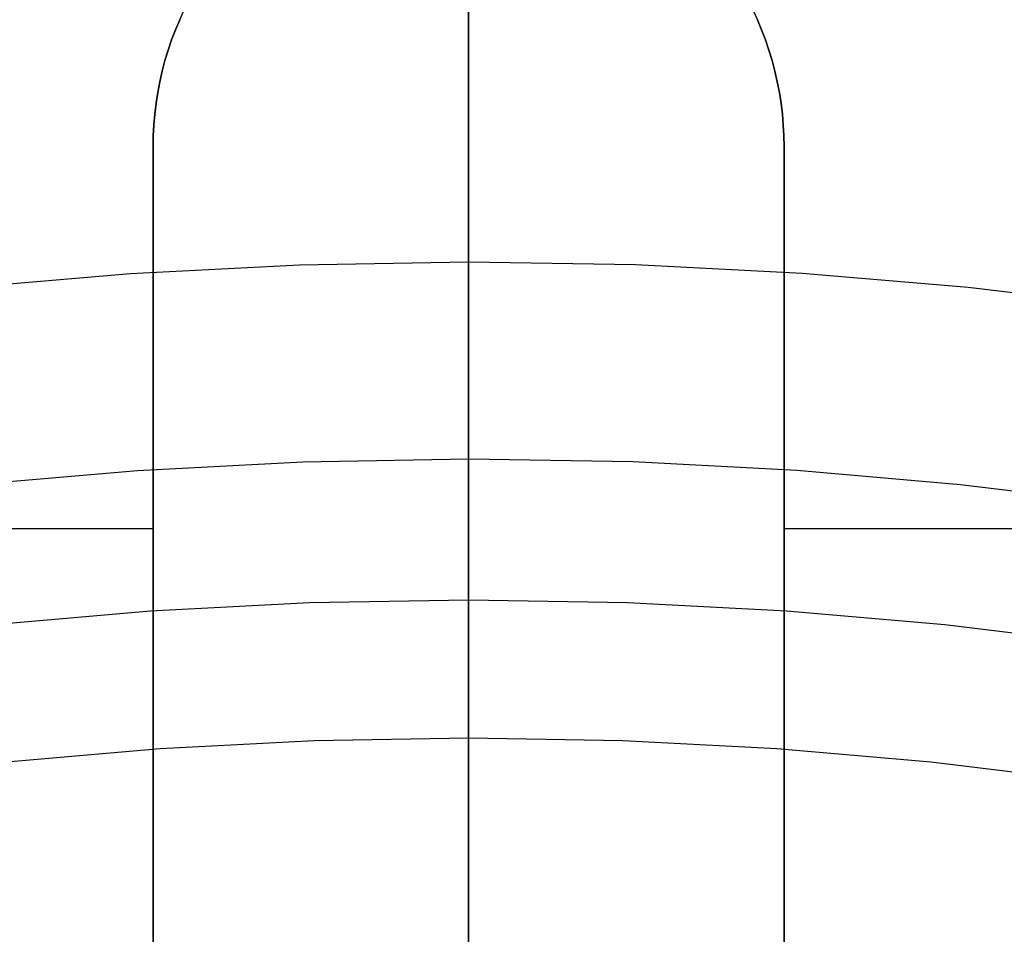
# Model space of a CAD drawing. Header units: millimetres. Extents: x 6038 to 7358, y -8545 to -7225.
# Tile 170 of 256: x 6694 to 6703, y -7844 to -7835. Entities that reach past the tile are written whole.
import ezdxf

# ---------------------------------------------------------------- set-up
doc = ezdxf.new("R2010")
doc.units = ezdxf.units.MM
doc.layers.add('color', color=7, linetype='Continuous')

msp = doc.modelspace()

# ---------------------------------------------------------------- linework, layer by layer
at = {"color": 7, "true_color": 0xffffff}
for p, q in [((6698.3164, -7837.632, 62.1), (6698.3164, -7833.0757, 62.1)), ((6698.3164, -7837.632, 62.1), (6698.3164, -7833.0757, 62.1)), ((6698.3164, -7835.616, 204.566), (6698.3164, -7834.6841, 205.1785)), ((6698.3164, -7835.616, 204.566), (6698.3164, -7834.6841, 205.1785)), ((6698.3164, -7835.4898, 103.6792), (6698.3164, -7835.1404, 103.4853)), ((6698.3164, -7835.4898, 103.6792), (6698.3164, -7835.1404, 103.4853)), ((6698.3164, -7836.1505, 203.0723), (6698.3164, -7835.1636, 203.669)), ((6698.3164, -7836.1505, 203.0723), (6698.3164, -7835.1636, 203.669)), ((6695.5701, -7835.3297, 259.5594), (6695.6134, -7835.2357, 259.5594)), ((6701.0193, -7835.2357, 259.5594), (6701.0626, -7835.3297, 259.5594)), ((6695.5701, -7835.3297, 258.0594), (6695.5301, -7835.4252, 258.0594)), ((6695.5301, -7835.4252, 261.0594), (6695.5701, -7835.3297, 261.0594)), ((6695.5301, -7835.4252, 259.5594), (6695.5701, -7835.3297, 259.5594)), ((6695.5701, -7835.3297, 258.0594), (6695.5301, -7835.4252, 258.0594)), ((6695.5301, -7835.4252, 261.0594), (6695.5701, -7835.3297, 261.0594)), ((6701.1026, -7835.4252, 258.0594), (6701.0626, -7835.3297, 258.0594)), ((6701.0626, -7835.3297, 261.0594), (6701.1026, -7835.4252, 261.0594)), ((6701.0626, -7835.3297, 259.5594), (6701.1026, -7835.4252, 259.5594)), ((6701.1026, -7835.4252, 258.0594), (6701.0626, -7835.3297, 258.0594)), ((6701.0626, -7835.3297, 261.0594), (6701.1026, -7835.4252, 261.0594)), ((6695.5301, -7835.4252, 258.0594), (6695.4934, -7835.5221, 258.0594)), ((6695.4934, -7835.5221, 261.0594), (6695.5301, -7835.4252, 261.0594)), ((6695.4934, -7835.5221, 259.5594), (6695.5301, -7835.4252, 259.5594)), ((6695.5301, -7835.4252, 258.0594), (6695.4934, -7835.5221, 258.0594)), ((6695.4934, -7835.5221, 261.0594), (6695.5301, -7835.4252, 261.0594)), ((6701.1393, -7835.5221, 258.0594), (6701.1026, -7835.4252, 258.0594)), ((6701.1026, -7835.4252, 261.0594), (6701.1393, -7835.5221, 261.0594)), ((6701.1026, -7835.4252, 259.5594), (6701.1393, -7835.5221, 259.5594)), ((6701.1393, -7835.5221, 258.0594), (6701.1026, -7835.4252, 258.0594)), ((6701.1026, -7835.4252, 261.0594), (6701.1393, -7835.5221, 261.0594)), ((6695.4934, -7835.5221, 258.0594), (6695.46, -7835.6201, 258.0594)), ((6695.46, -7835.6201, 261.0594), (6695.4934, -7835.5221, 261.0594)), ((6695.46, -7835.6201, 259.5594), (6695.4934, -7835.5221, 259.5594)), ((6695.4934, -7835.5221, 258.0594), (6695.46, -7835.6201, 258.0594)), ((6695.46, -7835.6201, 261.0594), (6695.4934, -7835.5221, 261.0594)), ((6698.3164, -7835.8453, 103.8613), (6698.3164, -7835.4898, 103.6792)), ((6698.3164, -7835.8453, 103.8613), (6698.3164, -7835.4898, 103.6792)), ((6701.1727, -7835.6201, 258.0594), (6701.1393, -7835.5221, 258.0594)), ((6701.1393, -7835.5221, 261.0594), (6701.1727, -7835.6201, 261.0594)), ((6701.1393, -7835.5221, 259.5594), (6701.1727, -7835.6201, 259.5594)), ((6701.1727, -7835.6201, 258.0594), (6701.1393, -7835.5221, 258.0594)), ((6701.1393, -7835.5221, 261.0594), (6701.1727, -7835.6201, 261.0594)), ((6695.46, -7835.6201, 258.0594), (6695.43, -7835.7192, 258.0594)), ((6695.43, -7835.7192, 261.0594), (6695.46, -7835.6201, 261.0594)), ((6695.43, -7835.7192, 259.5594), (6695.46, -7835.6201, 259.5594)), ((6695.46, -7835.6201, 258.0594), (6695.43, -7835.7192, 258.0594)), ((6695.43, -7835.7192, 261.0594), (6695.46, -7835.6201, 261.0594)), ((6698.3164, -7836.5686, 203.9861), (6698.3164, -7835.616, 204.566)), ((6698.3164, -7836.5686, 203.9861), (6698.3164, -7835.616, 204.566)), ((6701.2027, -7835.7192, 258.0594), (6701.1727, -7835.6201, 258.0594)), ((6701.1727, -7835.6201, 261.0594), (6701.2027, -7835.7192, 261.0594)), ((6701.1727, -7835.6201, 259.5594), (6701.2027, -7835.7192, 259.5594)), ((6701.2027, -7835.7192, 258.0594), (6701.1727, -7835.6201, 258.0594)), ((6701.1727, -7835.6201, 261.0594), (6701.2027, -7835.7192, 261.0594)), ((6695.43, -7835.7192, 258.0594), (6695.4035, -7835.8194, 258.0594)), ((6695.4035, -7835.8194, 261.0594), (6695.43, -7835.7192, 261.0594)), ((6695.4035, -7835.8194, 259.5594), (6695.43, -7835.7192, 259.5594)), ((6695.43, -7835.7192, 258.0594), (6695.4035, -7835.8194, 258.0594)), ((6695.4035, -7835.8194, 261.0594), (6695.43, -7835.7192, 261.0594)), ((6701.2292, -7835.8194, 258.0594), (6701.2027, -7835.7192, 258.0594)), ((6701.2027, -7835.7192, 261.0594), (6701.2292, -7835.8194, 261.0594)), ((6701.2027, -7835.7192, 259.5594), (6701.2292, -7835.8194, 259.5594)), ((6701.2292, -7835.8194, 258.0594), (6701.2027, -7835.7192, 258.0594)), ((6701.2027, -7835.7192, 261.0594), (6701.2292, -7835.8194, 261.0594)), ((6695.4035, -7835.8194, 258.0594), (6695.3805, -7835.9203, 258.0594)), ((6695.3805, -7835.9203, 261.0594), (6695.4035, -7835.8194, 261.0594)), ((6695.3805, -7835.9203, 259.5594), (6695.4035, -7835.8194, 259.5594)), ((6695.4035, -7835.8194, 258.0594), (6695.3805, -7835.9203, 258.0594)), ((6695.3805, -7835.9203, 261.0594), (6695.4035, -7835.8194, 261.0594)), ((6698.3164, -7836.2067, 104.0317), (6698.3164, -7835.8453, 103.8613)), ((6698.3164, -7836.2067, 104.0317), (6698.3164, -7835.8453, 103.8613)), ((6701.2522, -7835.9203, 258.0594), (6701.2292, -7835.8194, 258.0594)), ((6701.2292, -7835.8194, 261.0594), (6701.2522, -7835.9203, 261.0594)), ((6701.2292, -7835.8194, 259.5594), (6701.2522, -7835.9203, 259.5594)), ((6701.2522, -7835.9203, 258.0594), (6701.2292, -7835.8194, 258.0594)), ((6701.2292, -7835.8194, 261.0594), (6701.2522, -7835.9203, 261.0594)), ((6695.3805, -7835.9203, 258.0594), (6695.3609, -7836.022, 258.0594)), ((6695.3609, -7836.022, 261.0594), (6695.3805, -7835.9203, 261.0594)), ((6695.3609, -7836.022, 259.5594), (6695.3805, -7835.9203, 259.5594)), ((6695.3805, -7835.9203, 258.0594), (6695.3609, -7836.022, 258.0594)), ((6695.3609, -7836.022, 261.0594), (6695.3805, -7835.9203, 261.0594)), ((6701.2718, -7836.022, 258.0594), (6701.2522, -7835.9203, 258.0594)), ((6701.2522, -7835.9203, 261.0594), (6701.2718, -7836.022, 261.0594)), ((6701.2522, -7835.9203, 259.5594), (6701.2718, -7836.022, 259.5594)), ((6701.2718, -7836.022, 258.0594), (6701.2522, -7835.9203, 258.0594)), ((6701.2522, -7835.9203, 261.0594), (6701.2718, -7836.022, 261.0594)), ((6695.3609, -7836.022, 258.0594), (6695.3449, -7836.1243, 258.0594)), ((6695.3449, -7836.1243, 261.0594), (6695.3609, -7836.022, 261.0594)), ((6695.3449, -7836.1243, 259.5594), (6695.3609, -7836.022, 259.5594)), ((6695.3609, -7836.022, 258.0594), (6695.3449, -7836.1243, 258.0594)), ((6695.3449, -7836.1243, 261.0594), (6695.3609, -7836.022, 261.0594)), ((6701.2878, -7836.1243, 258.0594), (6701.2718, -7836.022, 258.0594)), ((6701.2718, -7836.022, 261.0594), (6701.2878, -7836.1243, 261.0594)), ((6701.2718, -7836.022, 259.5594), (6701.2878, -7836.1243, 259.5594)), ((6701.2878, -7836.1243, 258.0594), (6701.2718, -7836.022, 258.0594)), ((6701.2718, -7836.022, 261.0594), (6701.2878, -7836.1243, 261.0594)), ((6695.3449, -7836.1243, 258.0594), (6695.3324, -7836.2272, 258.0594)), ((6695.3324, -7836.2272, 261.0594), (6695.3449, -7836.1243, 261.0594)), ((6695.3324, -7836.2272, 259.5594), (6695.3449, -7836.1243, 259.5594)), ((6695.3449, -7836.1243, 258.0594), (6695.3324, -7836.2272, 258.0594)), ((6695.3324, -7836.2272, 261.0594), (6695.3449, -7836.1243, 261.0594)), ((6701.3003, -7836.2272, 258.0594), (6701.2878, -7836.1243, 258.0594)), ((6701.2878, -7836.1243, 261.0594), (6701.3003, -7836.2272, 261.0594)), ((6701.2878, -7836.1243, 259.5594), (6701.3003, -7836.2272, 259.5594)), ((6701.3003, -7836.2272, 258.0594), (6701.2878, -7836.1243, 258.0594)), ((6701.2878, -7836.1243, 261.0594), (6701.3003, -7836.2272, 261.0594)), ((6695.3324, -7836.2272, 258.0594), (6695.3235, -7836.3303, 258.0594)), ((6695.3235, -7836.3303, 261.0594), (6695.3324, -7836.2272, 261.0594)), ((6695.3235, -7836.3303, 259.5594), (6695.3324, -7836.2272, 259.5594)), ((6695.3324, -7836.2272, 258.0594), (6695.3235, -7836.3303, 258.0594)), ((6695.3235, -7836.3303, 261.0594), (6695.3324, -7836.2272, 261.0594)), ((6698.3164, -7837.1575, 202.5103), (6698.3164, -7836.1505, 203.0723)), ((6698.3164, -7837.1575, 202.5103), (6698.3164, -7836.1505, 203.0723)), ((6698.3164, -7836.5735, 104.1901), (6698.3164, -7836.2067, 104.0317)), ((6698.3164, -7836.5735, 104.1901), (6698.3164, -7836.2067, 104.0317)), ((6701.3092, -7836.3303, 258.0594), (6701.3003, -7836.2272, 258.0594)), ((6701.3003, -7836.2272, 261.0594), (6701.3092, -7836.3303, 261.0594)), ((6701.3003, -7836.2272, 259.5594), (6701.3092, -7836.3303, 259.5594)), ((6701.3092, -7836.3303, 258.0594), (6701.3003, -7836.2272, 258.0594)), ((6701.3003, -7836.2272, 261.0594), (6701.3092, -7836.3303, 261.0594)), ((6695.3235, -7836.3303, 258.0594), (6695.3181, -7836.4338, 258.0594)), ((6695.3181, -7836.4338, 261.0594), (6695.3235, -7836.3303, 261.0594)), ((6695.3181, -7836.4338, 259.5594), (6695.3235, -7836.3303, 259.5594)), ((6695.3235, -7836.3303, 258.0594), (6695.3181, -7836.4338, 258.0594)), ((6695.3181, -7836.4338, 261.0594), (6695.3235, -7836.3303, 261.0594)), ((6701.3146, -7836.4338, 258.0594), (6701.3092, -7836.3303, 258.0594)), ((6701.3092, -7836.3303, 261.0594), (6701.3146, -7836.4338, 261.0594)), ((6701.3092, -7836.3303, 259.5594), (6701.3146, -7836.4338, 259.5594)), ((6701.3146, -7836.4338, 258.0594), (6701.3092, -7836.3303, 258.0594)), ((6701.3092, -7836.3303, 261.0594), (6701.3146, -7836.4338, 261.0594)), ((6695.3181, -7836.4338, 258.0594), (6695.3164, -7836.5373, 258.0594)), ((6695.3164, -7836.5373, 261.0594), (6695.3181, -7836.4338, 261.0594)), ((6695.3164, -7836.5373, 259.5594), (6695.3181, -7836.4338, 259.5594)), ((6695.3181, -7836.4338, 258.0594), (6695.3164, -7836.5373, 258.0594)), ((6695.3164, -7836.5373, 261.0594), (6695.3181, -7836.4338, 261.0594)), ((6701.3164, -7836.5373, 258.0594), (6701.3146, -7836.4338, 258.0594)), ((6701.3146, -7836.4338, 261.0594), (6701.3164, -7836.5373, 261.0594)), ((6701.3146, -7836.4338, 259.5594), (6701.3164, -7836.5373, 259.5594)), ((6701.3164, -7836.5373, 258.0594), (6701.3146, -7836.4338, 258.0594)), ((6701.3146, -7836.4338, 261.0594), (6701.3164, -7836.5373, 261.0594)), ((6695.3164, -7836.5373, 258.0594), (6695.3164, -7836.5373, 261.0594)), ((6695.3164, -7836.5373, 258.0594), (6695.3164, -7836.5373, 261.0594)), ((6695.3164, -7836.5373, 261.0594), (6695.3164, -7848.5373, 261.0594)), ((6695.3164, -7848.5373, 258.0594), (6695.3164, -7836.5373, 258.0594)), ((6695.3164, -7836.5373, 259.5594), (6695.3164, -7848.5373, 259.5594)), ((6695.3164, -7848.5373, 258.0594), (6695.3164, -7836.5373, 258.0594)), ((6695.3164, -7836.5373, 261.0594), (6695.3164, -7848.5373, 261.0594)), ((6698.3164, -7837.5407, 203.4397), (6698.3164, -7836.5686, 203.9861)), ((6698.3164, -7837.5407, 203.4397), (6698.3164, -7836.5686, 203.9861)), ((6698.3164, -7836.9453, 104.3362), (6698.3164, -7836.5735, 104.1901)), ((6698.3164, -7836.9453, 104.3362), (6698.3164, -7836.5735, 104.1901)), ((6701.3164, -7848.5373, 261.0594), (6701.3164, -7836.5373, 261.0594)), ((6701.3164, -7836.5373, 261.0594), (6701.3164, -7836.5373, 258.0594)), ((6701.3164, -7836.5373, 258.0594), (6701.3164, -7848.5373, 258.0594)), ((6701.3164, -7848.5373, 259.5594), (6701.3164, -7836.5373, 259.5594)), ((6701.3164, -7836.5373, 261.0594), (6701.3164, -7836.5373, 258.0594)), ((6701.3164, -7836.5373, 258.0594), (6701.3164, -7848.5373, 258.0594)), ((6701.3164, -7848.5373, 261.0594), (6701.3164, -7836.5373, 261.0594)), ((6698.3164, -7837.3217, 104.4701), (6698.3164, -7836.9453, 104.3362)), ((6698.3164, -7837.3217, 104.4701), (6698.3164, -7836.9453, 104.3362)), ((6698.3164, -7838.1835, 201.9837), (6698.3164, -7837.1575, 202.5103)), ((6698.3164, -7838.1835, 201.9837), (6698.3164, -7837.1575, 202.5103)), ((6698.3164, -7837.7023, 104.5914), (6698.3164, -7837.3217, 104.4701)), ((6698.3164, -7837.7023, 104.5914), (6698.3164, -7837.3217, 104.4701)), ((6698.3164, -7838.5312, 202.9273), (6698.3164, -7837.5407, 203.4397)), ((6698.3164, -7838.5312, 202.9273), (6698.3164, -7837.5407, 203.4397)), ((6696.7078, -7837.6595, 62.1), (6698.3164, -7837.632, 62.1)), ((6696.7078, -7837.6595, 62.1), (6698.3164, -7837.632, 62.1)), ((6698.3164, -7837.632, 62.1), (6699.9027, -7837.6587, 62.1)), ((6698.3164, -7837.7012, 62.0964), (6698.3164, -7837.632, 62.1)), ((6698.3164, -7837.7012, 62.0964), (6698.3164, -7837.632, 62.1)), ((6698.3164, -7837.632, 62.1), (6699.9027, -7837.6587, 62.1)), ((6695.1011, -7837.742, 62.1), (6696.7078, -7837.6595, 62.1)), ((6695.1011, -7837.742, 62.1), (6696.7078, -7837.6595, 62.1)), ((6698.3164, -7837.7703, 62.0905), (6698.3164, -7837.7012, 62.0964)), ((6698.3164, -7837.7703, 62.0905), (6698.3164, -7837.7012, 62.0964)), ((6698.3164, -7838.0867, 104.7002), (6698.3164, -7837.7023, 104.5914)), ((6698.3164, -7838.0867, 104.7002), (6698.3164, -7837.7023, 104.5914)), ((6699.9027, -7837.6587, 62.1), (6701.4871, -7837.739, 62.1)), ((6699.9027, -7837.6587, 62.1), (6701.4871, -7837.739, 62.1)), ((6693.4982, -7837.8794, 62.1), (6695.1011, -7837.742, 62.1)), ((6693.4982, -7837.8794, 62.1), (6695.1011, -7837.742, 62.1)), ((6698.3164, -7837.8392, 62.0822), (6698.3164, -7837.7703, 62.0905)), ((6698.3164, -7837.8392, 62.0822), (6698.3164, -7837.7703, 62.0905)), ((6701.4871, -7837.739, 62.1), (6703.068, -7837.8726, 62.1)), ((6701.4871, -7837.739, 62.1), (6703.068, -7837.8726, 62.1)), ((6698.3164, -7837.9078, 62.0716), (6698.3164, -7837.8392, 62.0822)), ((6698.3164, -7837.9078, 62.0716), (6698.3164, -7837.8392, 62.0822)), ((6698.3164, -7837.9759, 62.0586), (6698.3164, -7837.9078, 62.0716)), ((6698.3164, -7837.9759, 62.0586), (6698.3164, -7837.9078, 62.0716)), ((6703.068, -7837.8726, 62.1), (6704.6435, -7838.0595, 62.1)), ((6703.068, -7837.8726, 62.1), (6704.6435, -7838.0595, 62.1)), ((6698.3164, -7838.0436, 62.0434), (6698.3164, -7837.9759, 62.0586)), ((6698.3164, -7838.0436, 62.0434), (6698.3164, -7837.9759, 62.0586)), ((6698.3164, -7838.1107, 62.0258), (6698.3164, -7838.0436, 62.0434)), ((6698.3164, -7838.1107, 62.0258), (6698.3164, -7838.0436, 62.0434)), ((6698.3164, -7838.4745, 104.7962), (6698.3164, -7838.0867, 104.7002)), ((6698.3164, -7838.4745, 104.7962), (6698.3164, -7838.0867, 104.7002)), ((6698.3164, -7838.1772, 62.006), (6698.3164, -7838.1107, 62.0258)), ((6698.3164, -7838.1772, 62.006), (6698.3164, -7838.1107, 62.0258)), ((6698.3164, -7838.243, 61.984), (6698.3164, -7838.1772, 62.006)), ((6698.3164, -7838.243, 61.984), (6698.3164, -7838.1772, 62.006)), ((6698.3164, -7839.2272, 201.4932), (6698.3164, -7838.1835, 201.9837)), ((6698.3164, -7839.2272, 201.4932), (6698.3164, -7838.1835, 201.9837)), ((6698.3164, -7838.308, 61.9597), (6698.3164, -7838.243, 61.984)), ((6698.3164, -7838.308, 61.9597), (6698.3164, -7838.243, 61.984)), ((6698.3164, -7838.3721, 61.9333), (6698.3164, -7838.308, 61.9597)), ((6698.3164, -7838.3721, 61.9333), (6698.3164, -7838.308, 61.9597)), ((6698.3164, -7838.4353, 61.9047), (6698.3164, -7838.3721, 61.9333)), ((6698.3164, -7838.4353, 61.9047), (6698.3164, -7838.3721, 61.9333)), ((6698.3164, -7838.4975, 61.8739), (6698.3164, -7838.4353, 61.9047)), ((6698.3164, -7838.4975, 61.8739), (6698.3164, -7838.4353, 61.9047)), ((6698.3164, -7838.8653, 104.8794), (6698.3164, -7838.4745, 104.7962)), ((6698.3164, -7838.8653, 104.8794), (6698.3164, -7838.4745, 104.7962)), ((6698.3164, -7838.5586, 61.8411), (6698.3164, -7838.4975, 61.8739)), ((6698.3164, -7838.5586, 61.8411), (6698.3164, -7838.4975, 61.8739)), ((6698.3164, -7839.5389, 202.4496), (6698.3164, -7838.5312, 202.9273)), ((6698.3164, -7839.5389, 202.4496), (6698.3164, -7838.5312, 202.9273)), ((6698.3164, -7838.6185, 61.8062), (6698.3164, -7838.5586, 61.8411)), ((6698.3164, -7838.6185, 61.8062), (6698.3164, -7838.5586, 61.8411)), ((6698.3164, -7838.6773, 61.7693), (6698.3164, -7838.6185, 61.8062)), ((6698.3164, -7838.6773, 61.7693), (6698.3164, -7838.6185, 61.8062)), ((6698.3164, -7838.7347, 61.7304), (6698.3164, -7838.6773, 61.7693)), ((6698.3164, -7838.7347, 61.7304), (6698.3164, -7838.6773, 61.7693)), ((6698.3164, -7838.7908, 61.6896), (6698.3164, -7838.7347, 61.7304)), ((6698.3164, -7838.7908, 61.6896), (6698.3164, -7838.7347, 61.7304)), ((6698.3164, -7838.8455, 61.6469), (6698.3164, -7838.7908, 61.6896)), ((6698.3164, -7838.8455, 61.6469), (6698.3164, -7838.7908, 61.6896)), ((6698.3164, -7838.8987, 61.6024), (6698.3164, -7838.8455, 61.6469)), ((6698.3164, -7838.8987, 61.6024), (6698.3164, -7838.8455, 61.6469)), ((6698.3164, -7839.2585, 104.9496), (6698.3164, -7838.8653, 104.8794)), ((6698.3164, -7839.2585, 104.9496), (6698.3164, -7838.8653, 104.8794)), ((6698.3164, -7838.9504, 61.5561), (6698.3164, -7838.8987, 61.6024)), ((6698.3164, -7838.9504, 61.5561), (6698.3164, -7838.8987, 61.6024)), ((6698.3164, -7839.0004, 61.5081), (6698.3164, -7838.9504, 61.5561)), ((6698.3164, -7839.0004, 61.5081), (6698.3164, -7838.9504, 61.5561)), ((6698.3164, -7839.0488, 61.4584), (6698.3164, -7839.0004, 61.5081)), ((6698.3164, -7839.0488, 61.4584), (6698.3164, -7839.0004, 61.5081)), ((6698.3164, -7839.0955, 61.4071), (6698.3164, -7839.0488, 61.4584)), ((6698.3164, -7839.0955, 61.4071), (6698.3164, -7839.0488, 61.4584)), ((6698.3164, -7839.1404, 61.3543), (6698.3164, -7839.0955, 61.4071)), ((6698.3164, -7839.1404, 61.3543), (6698.3164, -7839.0955, 61.4071)), ((6698.3164, -7839.1835, 61.2999), (6698.3164, -7839.1404, 61.3543)), ((6698.3164, -7839.1835, 61.2999), (6698.3164, -7839.1404, 61.3543)), ((6698.3164, -7839.2248, 61.2441), (6698.3164, -7839.1835, 61.2999)), ((6698.3164, -7839.2248, 61.2441), (6698.3164, -7839.1835, 61.2999)), ((6698.3164, -7839.2641, 61.187), (6698.3164, -7839.2248, 61.2441)), ((6698.3164, -7839.2641, 61.187), (6698.3164, -7839.2248, 61.2441)), ((6698.3164, -7840.2874, 201.0392), (6698.3164, -7839.2272, 201.4932)), ((6698.3164, -7840.2874, 201.0392), (6698.3164, -7839.2272, 201.4932)), ((6698.3164, -7839.6539, 105.0069), (6698.3164, -7839.2585, 104.9496)), ((6698.3164, -7839.6539, 105.0069), (6698.3164, -7839.2585, 104.9496)), ((6698.3164, -7839.3015, 61.1285), (6698.3164, -7839.2641, 61.187)), ((6698.3164, -7839.3015, 61.1285), (6698.3164, -7839.2641, 61.187)), ((6698.3164, -7839.3368, 61.0689), (6698.3164, -7839.3015, 61.1285)), ((6698.3164, -7839.3368, 61.0689), (6698.3164, -7839.3015, 61.1285)), ((6698.3164, -7839.3701, 61.008), (6698.3164, -7839.3368, 61.0689)), ((6698.3164, -7839.3701, 61.008), (6698.3164, -7839.3368, 61.0689)), ((6698.3164, -7839.4013, 60.9461), (6698.3164, -7839.3701, 61.008)), ((6698.3164, -7839.4013, 60.9461), (6698.3164, -7839.3701, 61.008)), ((6698.3164, -7839.4304, 60.8831), (6698.3164, -7839.4013, 60.9461)), ((6698.3164, -7839.4304, 60.8831), (6698.3164, -7839.4013, 60.9461)), ((6696.7412, -7839.5322, 60.6888), (6698.3164, -7839.5047, 60.6888)), ((6696.7412, -7839.5322, 60.6888), (6698.3164, -7839.5047, 60.6888)), ((6698.3164, -7839.4574, 60.8192), (6698.3164, -7839.4304, 60.8831)), ((6698.3164, -7839.4574, 60.8192), (6698.3164, -7839.4304, 60.8831)), ((6698.3164, -7839.4822, 60.7544), (6698.3164, -7839.4574, 60.8192)), ((6698.3164, -7839.4822, 60.7544), (6698.3164, -7839.4574, 60.8192)), ((6698.3164, -7839.5047, 60.6888), (6698.3164, -7839.4822, 60.7544)), ((6698.3164, -7839.5047, 60.6888), (6698.3164, -7839.4822, 60.7544)), ((6698.3164, -7839.5047, 60.6888), (6699.8785, -7839.5317, 60.6888)), ((6698.3164, -7839.5047, 60.6888), (6698.3164, -7842.1607, 52.5146)), ((6698.3164, -7839.5047, 60.6888), (6698.3164, -7842.1607, 52.5146)), ((6698.3164, -7839.5047, 60.6888), (6699.8785, -7839.5317, 60.6888)), ((6695.1679, -7839.6146, 60.6888), (6696.7412, -7839.5322, 60.6888)), ((6695.1679, -7839.6146, 60.6888), (6696.7412, -7839.5322, 60.6888)), ((6698.3164, -7840.5626, 202.0071), (6698.3164, -7839.5389, 202.4496)), ((6698.3164, -7840.5626, 202.0071), (6698.3164, -7839.5389, 202.4496)), ((6699.8785, -7839.5317, 60.6888), (6701.4387, -7839.6128, 60.6888)), ((6699.8785, -7839.5317, 60.6888), (6701.4387, -7839.6128, 60.6888)), ((6693.5985, -7839.7518, 60.6888), (6695.1679, -7839.6146, 60.6888)), ((6693.5985, -7839.7518, 60.6888), (6695.1679, -7839.6146, 60.6888)), ((6698.3164, -7840.051, 105.051), (6698.3164, -7839.6539, 105.0069)), ((6698.3164, -7840.051, 105.051), (6698.3164, -7839.6539, 105.0069)), ((6701.4387, -7839.6128, 60.6888), (6702.9953, -7839.7477, 60.6888)), ((6701.4387, -7839.6128, 60.6888), (6702.9953, -7839.7477, 60.6888)), ((6702.9953, -7839.7477, 60.6888), (6704.5462, -7839.9365, 60.6888)), ((6702.9953, -7839.7477, 60.6888), (6704.5462, -7839.9365, 60.6888)), ((6698.3164, -7840.4493, 105.0821), (6698.3164, -7840.051, 105.051)), ((6698.3164, -7840.4493, 105.0821), (6698.3164, -7840.051, 105.051)), ((6685.3164, -7840.1665, 258.0594), (6695.3164, -7840.1665, 258.0594)), ((6701.3164, -7840.1665, 258.0594), (6711.3164, -7840.1665, 258.0594)), ((6698.3164, -7841.3627, 200.6224), (6698.3164, -7840.2874, 201.0392)), ((6698.3164, -7841.3627, 200.6224), (6698.3164, -7840.2874, 201.0392)), ((6698.3164, -7840.8484, 105.1), (6698.3164, -7840.4493, 105.0821)), ((6698.3164, -7840.8484, 105.1), (6698.3164, -7840.4493, 105.0821)), ((6698.3164, -7841.601, 201.6005), (6698.3164, -7840.5626, 202.0071)), ((6698.3164, -7841.601, 201.6005), (6698.3164, -7840.5626, 202.0071)), ((6696.8039, -7840.8745, 105.1), (6695.2933, -7840.9528, 105.1)), ((6696.8039, -7840.8745, 105.1), (6695.2933, -7840.9528, 105.1)), ((6698.3164, -7840.8484, 105.1), (6696.8039, -7840.8745, 105.1)), ((6698.3164, -7840.8484, 105.1), (6696.8039, -7840.8745, 105.1)), ((6698.3164, -7866.5478, 105.1), (6698.3164, -7840.8484, 105.1)), ((6698.3164, -7866.5478, 105.1), (6698.3164, -7840.8484, 105.1)), ((6699.8288, -7840.8745, 105.1), (6698.3164, -7840.8484, 105.1)), ((6699.8288, -7840.8745, 105.1), (6698.3164, -7840.8484, 105.1)), ((6701.3394, -7840.9528, 105.1), (6699.8288, -7840.8745, 105.1)), ((6701.3394, -7840.9528, 105.1), (6699.8288, -7840.8745, 105.1)), ((6695.2933, -7840.9528, 105.1), (6693.7863, -7841.0832, 105.1)), ((6695.2933, -7840.9528, 105.1), (6693.7863, -7841.0832, 105.1)), ((6702.8464, -7841.0832, 105.1), (6701.3394, -7840.9528, 105.1)), ((6702.8464, -7841.0832, 105.1), (6701.3394, -7840.9528, 105.1)), ((6704.3481, -7841.2655, 105.1), (6702.8464, -7841.0832, 105.1)), ((6704.3481, -7841.2655, 105.1), (6702.8464, -7841.0832, 105.1)), ((6698.3164, -7842.4519, 200.2433), (6698.3164, -7841.3627, 200.6224)), ((6698.3164, -7842.4519, 200.2433), (6698.3164, -7841.3627, 200.6224)), ((6698.3164, -7842.6529, 201.2301), (6698.3164, -7841.601, 201.6005)), ((6698.3164, -7842.6529, 201.2301), (6698.3164, -7841.601, 201.6005)), ((6696.8492, -7842.186, 52.5146), (6695.3838, -7842.2619, 52.5146)), ((6696.8492, -7842.186, 52.5146), (6695.3838, -7842.2619, 52.5146)), ((6698.3164, -7842.1607, 52.5146), (6696.8492, -7842.186, 52.5146)), ((6698.3164, -7842.1607, 52.5146), (6696.8492, -7842.186, 52.5146)), ((6699.7835, -7842.186, 52.5146), (6698.3164, -7842.1607, 52.5146)), ((6698.3164, -7842.1607, 52.5146), (6698.3164, -7842.1806, 52.4494)), ((6699.7835, -7842.186, 52.5146), (6698.3164, -7842.1607, 52.5146)), ((6698.3164, -7842.1607, 52.5146), (6698.3164, -7842.1806, 52.4494)), ((6698.3164, -7842.1806, 52.4494), (6698.3164, -7842.2028, 52.3849)), ((6698.3164, -7842.1806, 52.4494), (6698.3164, -7842.2028, 52.3849)), ((6698.3164, -7842.2028, 52.3849), (6698.3164, -7842.2272, 52.3213)), ((6698.3164, -7842.2028, 52.3849), (6698.3164, -7842.2272, 52.3213)), ((6698.3164, -7842.2272, 52.3213), (6698.3164, -7842.2539, 52.2585)), ((6698.3164, -7842.2272, 52.3213), (6698.3164, -7842.2539, 52.2585)), ((6701.2489, -7842.2619, 52.5146), (6699.7835, -7842.186, 52.5146)), ((6701.2489, -7842.2619, 52.5146), (6699.7835, -7842.186, 52.5146)), ((6695.3838, -7842.2619, 52.5146), (6693.9219, -7842.3884, 52.5146)), ((6695.3838, -7842.2619, 52.5146), (6693.9219, -7842.3884, 52.5146)), ((6698.3164, -7842.2539, 52.2585), (6698.3164, -7842.2827, 52.1968)), ((6698.3164, -7842.2539, 52.2585), (6698.3164, -7842.2827, 52.1968)), ((6698.3164, -7842.2827, 52.1968), (6698.3164, -7842.3137, 52.136)), ((6698.3164, -7842.2827, 52.1968), (6698.3164, -7842.3137, 52.136)), ((6698.3164, -7842.3137, 52.136), (6698.3164, -7842.3467, 52.0764)), ((6698.3164, -7842.3137, 52.136), (6698.3164, -7842.3467, 52.0764)), ((6702.7108, -7842.3884, 52.5146), (6701.2489, -7842.2619, 52.5146)), ((6702.7108, -7842.3884, 52.5146), (6701.2489, -7842.2619, 52.5146)), ((6698.3164, -7842.3467, 52.0764), (6698.3164, -7842.3818, 52.018)), ((6698.3164, -7842.3467, 52.0764), (6698.3164, -7842.3818, 52.018)), ((6698.3164, -7842.3818, 52.018), (6698.3164, -7842.419, 51.9608)), ((6698.3164, -7842.3818, 52.018), (6698.3164, -7842.419, 51.9608)), ((6704.1674, -7842.5653, 52.5146), (6702.7108, -7842.3884, 52.5146)), ((6704.1674, -7842.5653, 52.5146), (6702.7108, -7842.3884, 52.5146)), ((6698.3164, -7842.419, 51.9608), (6698.3164, -7842.4581, 51.905)), ((6698.3164, -7842.419, 51.9608), (6698.3164, -7842.4581, 51.905)), ((6698.3164, -7843.5536, 199.9024), (6698.3164, -7842.4519, 200.2433)), ((6698.3164, -7843.5536, 199.9024), (6698.3164, -7842.4519, 200.2433)), ((6698.3164, -7842.4581, 51.905), (6698.3164, -7842.4991, 51.8505)), ((6698.3164, -7842.4581, 51.905), (6698.3164, -7842.4991, 51.8505)), ((6698.3164, -7842.4991, 51.8505), (6698.3164, -7842.542, 51.7976)), ((6698.3164, -7842.4991, 51.8505), (6698.3164, -7842.542, 51.7976)), ((6695.3164, -7842.5373, 261.0594), (6695.3164, -7842.5373, 258.0594)), ((6698.3164, -7842.542, 51.7976), (6698.3164, -7842.5867, 51.7461)), ((6698.3164, -7842.542, 51.7976), (6698.3164, -7842.5867, 51.7461)), ((6698.3164, -7842.5867, 51.7461), (6698.3164, -7842.6332, 51.6963)), ((6698.3164, -7842.5867, 51.7461), (6698.3164, -7842.6332, 51.6963)), ((6701.3164, -7842.5373, 261.0594), (6701.3164, -7842.5373, 258.0594)), ((6698.3164, -7842.6332, 51.6963), (6698.3164, -7842.6814, 51.6481)), ((6698.3164, -7842.6332, 51.6963), (6698.3164, -7842.6814, 51.6481)), ((6698.3164, -7843.717, 200.8965), (6698.3164, -7842.6529, 201.2301)), ((6698.3164, -7843.717, 200.8965), (6698.3164, -7842.6529, 201.2301)), ((6698.3164, -7842.6814, 51.6481), (6698.3164, -7842.7313, 51.6016)), ((6698.3164, -7842.6814, 51.6481), (6698.3164, -7842.7313, 51.6016)), ((6698.3164, -7842.7313, 51.6016), (6698.3164, -7842.7827, 51.5569)), ((6698.3164, -7842.7313, 51.6016), (6698.3164, -7842.7827, 51.5569)), ((6698.3164, -7842.7827, 51.5569), (6698.3164, -7842.8357, 51.514)), ((6698.3164, -7842.7827, 51.5569), (6698.3164, -7842.8357, 51.514)), ((6698.3164, -7842.8357, 51.514), (6698.3164, -7842.8902, 51.473)), ((6698.3164, -7842.8357, 51.514), (6698.3164, -7842.8902, 51.473)), ((6698.3164, -7842.8902, 51.473), (6698.3164, -7842.946, 51.4339)), ((6698.3164, -7842.8902, 51.473), (6698.3164, -7842.946, 51.4339)), ((6698.3164, -7842.946, 51.4339), (6698.3164, -7843.0032, 51.3967)), ((6698.3164, -7842.946, 51.4339), (6698.3164, -7843.0032, 51.3967)), ((6698.3164, -7843.0032, 51.3967), (6698.3164, -7843.0616, 51.3616)), ((6698.3164, -7843.0032, 51.3967), (6698.3164, -7843.0616, 51.3616)), ((6698.3164, -7843.0616, 51.3616), (6698.3164, -7843.1212, 51.3286)), ((6698.3164, -7843.0616, 51.3616), (6698.3164, -7843.1212, 51.3286)), ((6698.3164, -7843.1212, 51.3286), (6698.3164, -7843.182, 51.2976)), ((6698.3164, -7843.1212, 51.3286), (6698.3164, -7843.182, 51.2976)), ((6698.3164, -7843.182, 51.2976), (6698.3164, -7843.2438, 51.2688)), ((6698.3164, -7843.182, 51.2976), (6698.3164, -7843.2438, 51.2688)), ((6698.3164, -7843.2438, 51.2688), (6698.3164, -7843.3065, 51.2422)), ((6698.3164, -7843.2438, 51.2688), (6698.3164, -7843.3065, 51.2422)), ((6698.3164, -7843.3065, 51.2422), (6698.3164, -7843.3701, 51.2178)), ((6698.3164, -7843.3065, 51.2422), (6698.3164, -7843.3701, 51.2178)), ((6698.3164, -7843.3701, 51.2178), (6698.3164, -7843.4346, 51.1956)), ((6698.3164, -7843.3701, 51.2178), (6698.3164, -7843.4346, 51.1956)), ((6698.3164, -7843.4346, 51.1956), (6698.3164, -7843.4998, 51.1756)), ((6698.3164, -7843.4346, 51.1956), (6698.3164, -7843.4998, 51.1756)), ((6698.3164, -7843.4998, 51.1756), (6698.3164, -7843.5656, 51.158)), ((6698.3164, -7843.4998, 51.1756), (6698.3164, -7843.5656, 51.158)), ((6698.3164, -7844.6665, 199.6), (6698.3164, -7843.5536, 199.9024)), ((6698.3164, -7844.6665, 199.6), (6698.3164, -7843.5536, 199.9024)), ((6698.3164, -7843.5656, 51.158), (6698.3164, -7843.6321, 51.1427)), ((6698.3164, -7843.5656, 51.158), (6698.3164, -7843.6321, 51.1427)), ((6698.3164, -7843.6321, 51.1427), (6698.3164, -7843.699, 51.1297)), ((6698.3164, -7843.6321, 51.1427), (6698.3164, -7843.699, 51.1297)), ((6698.3164, -7843.699, 51.1297), (6698.3164, -7843.7663, 51.119)), ((6698.3164, -7843.699, 51.1297), (6698.3164, -7843.7663, 51.119)), ((6698.3164, -7844.7921, 200.6), (6698.3164, -7843.717, 200.8965)), ((6698.3164, -7844.7921, 200.6), (6698.3164, -7843.717, 200.8965)), ((6698.3164, -7843.7663, 51.119), (6698.3164, -7843.834, 51.1107)), ((6698.3164, -7843.7663, 51.119), (6698.3164, -7843.834, 51.1107)), ((6698.3164, -7843.834, 51.1107), (6698.3164, -7843.9019, 51.1048)), ((6698.3164, -7843.834, 51.1107), (6698.3164, -7843.9019, 51.1048)), ((6698.3164, -7843.9019, 51.1048), (6698.3164, -7843.9699, 51.1012)), ((6698.3164, -7843.9019, 51.1048), (6698.3164, -7843.9699, 51.1012)), ((6698.3164, -7843.9699, 51.1012), (6698.3164, -7844.0381, 51.1)), ((6698.3164, -7843.9699, 51.1012), (6698.3164, -7844.0381, 51.1))]:
    msp.add_line(p, q, dxfattribs=at)
at = {"layer": 'color'}
msp.add_line((6698.3164, -7811.6665, 43.5), (6698.3164, -7957.6665, 43.5), dxfattribs=at)

doc.saveas('drawing.dxf')
